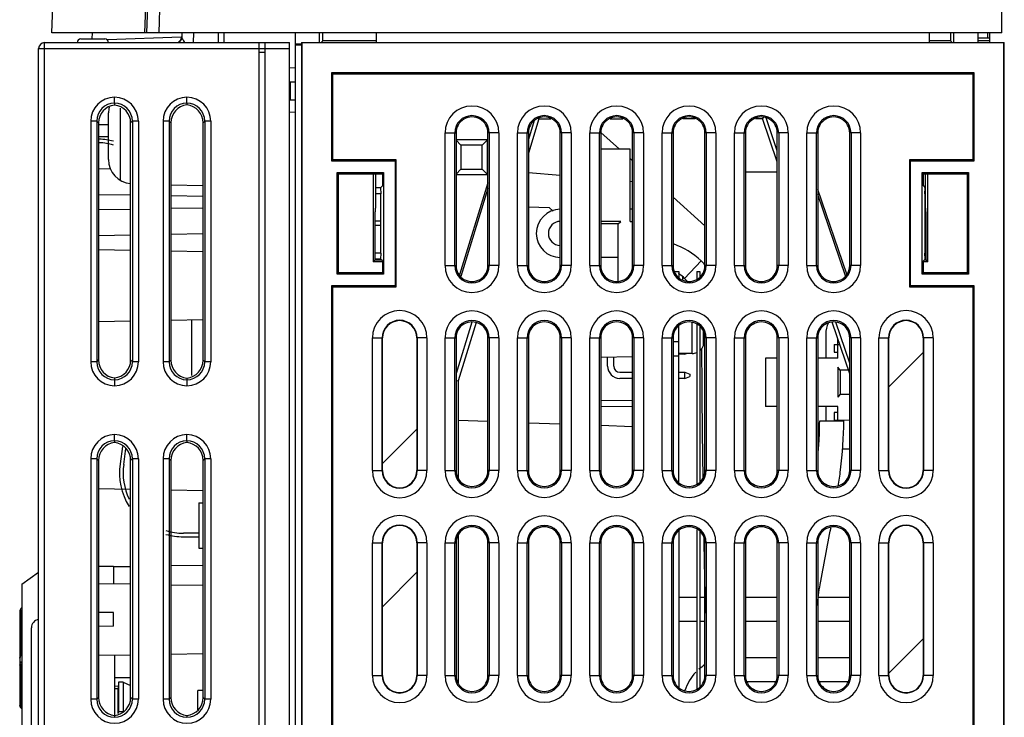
# Model space of a CAD drawing. Header units: millimetres. Extents: x 0 to 1500, y 0 to 1200.
# Tile 33 of 36: x 838 to 920, y 672 to 730. Entities that reach past the tile are written whole.
import ezdxf

# ---------------------------------------------------------------- set-up
doc = ezdxf.new("R2010")
doc.units = ezdxf.units.MM
doc.header["$LTSCALE"] = 82.5
doc.layers.get('0').update_dxf_attribs({"linetype": 'CONTINUOUS'})
doc.layers.add('00_COMPONENTS', color=7, linetype='CONTINUOUS')

msp = doc.modelspace()

# ---------------------------------------------------------------- linework, layer by layer
at = {"color": 7, "linetype": 'CONTINUOUS'}
for p, q in [((918.332, 728.503), (918.332, 728.103)), ((917.532, 728.103), (918.532, 728.103)), ((918.532, 727.853), (917.532, 727.853)), ((900.899, 716.953), (898.249, 716.953)), ((913.232, 709.703), (913.166, 709.703)), ((906.266, 694.003), (906.899, 694.003)), ((892.732, 681.703), (894.232, 681.703)), ((894.482, 681.703), (894.899, 681.703)), ((898.249, 681.703), (900.899, 681.703)), ((904.344, 681.703), (906.899, 681.703)), ((892.732, 679.703), (894.232, 679.703)), ((894.482, 679.703), (894.899, 679.703)), ((898.249, 679.703), (900.899, 679.703)), ((904.249, 679.703), (906.899, 679.703))]:
    msp.add_line(p, q, dxfattribs=at)
at = {"layer": '00_COMPONENTS', "color": 9, "linetype": 'CONTINUOUS'}
for p, q in [((850.969, 802.238), (848.425, 728.503)), ((851.619, 785.952), (849.59, 728.503)), ((851.517, 728.503), (851.503, 728.119)), ((852.471, 728.503), (852.443, 727.703)), ((840.132, 638.834), (840.132, 727.703)), ((851.462, 728.143), (845.333, 727.929)), ((851.503, 728.119), (851.462, 728.143)), ((839.632, 727.203), (857.932, 727.203)), ((857.932, 726.903), (858.432, 726.903)), ((858.432, 727.203), (860.432, 727.203)), ((860.932, 721.916), (860.432, 721.934)), ((843.958, 721.18), (843.958, 701.226)), ((844.457, 721.18), (843.958, 721.18)), ((844.457, 721.18), (844.457, 701.226)), ((844.457, 721.18), (844.602, 721.035)), ((847.407, 721.18), (847.265, 721.038)), ((847.407, 721.18), (847.407, 701.226)), ((847.907, 721.18), (847.407, 721.18)), ((847.907, 721.18), (847.907, 701.226)), ((849.958, 721.18), (849.958, 701.226)), ((850.457, 721.18), (849.958, 721.18)), ((850.457, 721.18), (850.457, 701.226)), ((850.457, 721.18), (850.597, 721.041)), ((853.407, 721.18), (853.27, 721.043)), ((853.407, 721.18), (853.407, 701.226)), ((853.907, 721.18), (853.407, 721.18)), ((853.907, 721.18), (853.907, 701.226)), ((873.341, 709.205), (873.341, 720.205)), ((873.341, 720.205), (874.138, 720.205)), ((874.138, 709.205), (874.138, 720.205)), ((874.138, 720.205), (874.249, 720.195)), ((877.01, 720.205), (876.899, 720.195)), ((877.01, 720.205), (877.01, 709.205)), ((877.807, 720.205), (877.01, 720.205)), ((877.807, 720.205), (877.807, 709.205)), ((879.341, 709.205), (879.341, 720.205)), ((879.341, 720.205), (880.138, 720.205)), ((880.138, 709.205), (880.138, 720.205)), ((880.138, 720.205), (880.249, 720.195)), ((883.01, 720.205), (882.899, 720.195)), ((883.01, 720.205), (883.01, 709.205)), ((883.807, 720.205), (883.01, 720.205)), ((883.807, 720.205), (883.807, 709.205)), ((885.341, 709.205), (885.341, 720.205)), ((885.341, 720.205), (886.138, 720.205)), ((886.138, 709.205), (886.138, 720.205)), ((886.138, 720.205), (886.249, 720.195)), ((889.01, 720.205), (888.899, 720.195)), ((889.01, 720.205), (889.01, 709.205)), ((889.807, 720.205), (889.01, 720.205)), ((889.807, 720.205), (889.807, 709.205)), ((891.341, 709.205), (891.341, 720.205)), ((891.341, 720.205), (892.138, 720.205)), ((892.138, 709.205), (892.138, 720.205)), ((892.138, 720.205), (892.249, 720.195)), ((895.01, 720.205), (894.899, 720.195)), ((895.01, 720.205), (895.01, 709.205)), ((895.807, 720.205), (895.01, 720.205)), ((895.807, 720.205), (895.807, 709.205)), ((897.341, 709.205), (897.341, 720.205)), ((897.341, 720.205), (898.138, 720.205)), ((898.138, 709.205), (898.138, 720.205)), ((898.138, 720.205), (898.249, 720.195)), ((901.01, 720.205), (900.899, 720.195)), ((901.01, 720.205), (901.01, 709.205)), ((901.807, 720.205), (901.01, 720.205)), ((901.807, 720.205), (901.807, 709.205)), ((903.341, 709.205), (903.341, 720.205)), ((903.341, 720.205), (904.138, 720.205)), ((904.138, 709.205), (904.138, 720.205)), ((904.138, 720.205), (904.249, 720.195)), ((907.01, 720.205), (906.899, 720.195)), ((907.01, 720.205), (907.01, 709.205)), ((907.807, 720.205), (907.01, 720.205)), ((907.807, 720.205), (907.807, 709.205)), ((868.023, 712.879), (867.532, 712.879)), ((868.023, 712.531), (867.532, 712.531)), ((913.125, 712.879), (913.232, 712.879)), ((913.125, 712.531), (913.232, 712.531)), ((873.341, 709.205), (874.138, 709.205)), ((874.138, 709.205), (874.249, 709.215)), ((877.01, 709.205), (876.899, 709.215)), ((877.807, 709.205), (877.01, 709.205)), ((879.341, 709.205), (880.138, 709.205)), ((880.138, 709.205), (880.249, 709.215)), ((883.01, 709.205), (882.899, 709.215)), ((883.807, 709.205), (883.01, 709.205)), ((885.341, 709.205), (886.138, 709.205)), ((886.138, 709.205), (886.249, 709.215)), ((889.01, 709.205), (888.899, 709.215)), ((889.807, 709.205), (889.01, 709.205)), ((891.341, 709.205), (892.138, 709.205)), ((892.138, 709.205), (892.249, 709.215)), ((894.578, 709.595), (893.204, 708.142)), ((895.01, 709.205), (894.899, 709.215)), ((895.807, 709.205), (895.01, 709.205)), ((897.341, 709.205), (898.138, 709.205)), ((898.138, 709.205), (898.249, 709.215)), ((901.01, 709.205), (900.899, 709.215)), ((901.807, 709.205), (901.01, 709.205)), ((903.341, 709.205), (904.138, 709.205)), ((904.138, 709.205), (904.249, 709.215)), ((907.01, 709.205), (906.899, 709.215)), ((907.807, 709.205), (907.01, 709.205)), ((893.829, 701.903), (893.829, 704.496)), ((867.314, 692.205), (867.314, 703.205)), ((867.314, 703.205), (868.145, 703.205)), ((868.113, 692.205), (868.113, 703.205)), ((871.834, 703.205), (871.002, 703.205)), ((871.034, 703.205), (871.034, 692.205)), ((871.834, 703.205), (871.834, 692.205)), ((873.341, 692.205), (873.341, 703.205)), ((873.341, 703.205), (874.138, 703.205)), ((874.138, 692.205), (874.138, 703.205)), ((874.138, 703.205), (874.249, 703.195)), ((877.01, 703.205), (876.899, 703.195)), ((877.01, 703.205), (877.01, 692.205)), ((877.807, 703.205), (877.01, 703.205)), ((877.807, 703.205), (877.807, 692.205)), ((879.341, 692.205), (879.341, 703.205)), ((879.341, 703.205), (880.138, 703.205)), ((880.138, 692.205), (880.138, 703.205)), ((880.138, 703.205), (880.249, 703.195)), ((883.01, 703.205), (882.899, 703.195)), ((883.01, 703.205), (883.01, 692.205)), ((883.807, 703.205), (883.01, 703.205)), ((883.807, 703.205), (883.807, 692.205)), ((885.341, 692.205), (885.341, 703.205)), ((885.341, 703.205), (886.138, 703.205)), ((886.138, 692.205), (886.138, 703.205)), ((886.138, 703.205), (886.249, 703.195)), ((889.01, 703.205), (888.899, 703.195)), ((889.01, 703.205), (889.01, 692.205)), ((889.807, 703.205), (889.01, 703.205)), ((889.807, 703.205), (889.807, 692.205)), ((891.341, 692.205), (891.341, 703.205)), ((891.341, 703.205), (892.138, 703.205)), ((892.138, 692.205), (892.138, 703.205)), ((892.138, 703.205), (892.249, 703.195)), ((894.774, 702.576), (894.774, 703.756)), ((895.01, 703.205), (894.899, 703.195)), ((895.01, 703.205), (895.01, 692.205)), ((895.807, 703.205), (895.01, 703.205)), ((895.807, 703.205), (895.807, 692.205)), ((897.341, 692.205), (897.341, 703.205)), ((897.341, 703.205), (898.138, 703.205)), ((898.138, 692.205), (898.138, 703.205)), ((898.138, 703.205), (898.249, 703.195)), ((901.01, 703.205), (900.899, 703.195)), ((901.01, 703.205), (901.01, 692.205)), ((901.807, 703.205), (901.01, 703.205)), ((901.807, 703.205), (901.807, 692.205)), ((903.341, 692.205), (903.341, 703.205)), ((903.341, 703.205), (904.138, 703.205)), ((904.138, 692.205), (904.138, 703.205)), ((904.138, 703.205), (904.249, 703.195)), ((907.01, 703.205), (906.899, 703.195)), ((907.01, 703.205), (907.01, 692.205)), ((907.807, 703.205), (907.01, 703.205)), ((907.807, 703.205), (907.807, 692.205)), ((909.314, 692.205), (909.314, 703.205)), ((909.314, 703.205), (910.145, 703.205)), ((910.113, 692.205), (910.113, 703.205)), ((913.834, 703.205), (913.002, 703.205)), ((913.034, 703.205), (913.034, 692.205)), ((913.834, 703.205), (913.834, 692.205)), ((892.249, 702.903), (892.732, 702.903)), ((844.457, 701.226), (843.958, 701.226)), ((844.457, 701.226), (844.602, 701.371)), ((847.407, 701.226), (847.265, 701.368)), ((847.907, 701.226), (847.407, 701.226)), ((850.457, 701.226), (849.958, 701.226)), ((850.457, 701.226), (850.597, 701.365)), ((853.407, 701.226), (853.27, 701.363)), ((853.907, 701.226), (853.407, 701.226)), ((886.249, 697.547), (888.899, 697.501)), ((843.958, 693.18), (843.958, 673.226)), ((844.457, 693.18), (843.958, 693.18)), ((844.457, 693.18), (844.457, 673.226)), ((844.457, 693.18), (844.602, 693.035)), ((847.407, 693.18), (847.265, 693.038)), ((847.407, 693.18), (847.407, 673.226)), ((847.907, 693.18), (847.407, 693.18)), ((847.907, 693.18), (847.907, 673.226)), ((849.958, 693.18), (849.958, 673.226)), ((850.457, 693.18), (849.958, 693.18)), ((850.457, 693.18), (850.457, 673.226)), ((850.457, 693.18), (850.597, 693.041)), ((853.407, 693.18), (853.27, 693.043)), ((853.407, 693.18), (853.407, 673.226)), ((853.907, 693.18), (853.407, 693.18)), ((853.907, 693.18), (853.907, 673.226)), ((867.314, 692.205), (868.145, 692.205)), ((871.834, 692.205), (871.002, 692.205)), ((873.341, 692.205), (874.138, 692.205)), ((874.138, 692.205), (874.249, 692.215)), ((877.01, 692.205), (876.899, 692.215)), ((877.807, 692.205), (877.01, 692.205)), ((879.341, 692.205), (880.138, 692.205)), ((880.138, 692.205), (880.249, 692.215)), ((883.01, 692.205), (882.899, 692.215)), ((883.807, 692.205), (883.01, 692.205)), ((885.341, 692.205), (886.138, 692.205)), ((886.138, 692.205), (886.249, 692.215)), ((889.01, 692.205), (888.899, 692.215)), ((889.807, 692.205), (889.01, 692.205)), ((891.341, 692.205), (892.138, 692.205)), ((892.138, 692.205), (892.249, 692.215)), ((895.01, 692.205), (894.899, 692.215)), ((895.807, 692.205), (895.01, 692.205)), ((897.341, 692.205), (898.138, 692.205)), ((898.138, 692.205), (898.249, 692.215)), ((901.01, 692.205), (900.899, 692.215)), ((901.807, 692.205), (901.01, 692.205)), ((903.341, 692.205), (904.138, 692.205)), ((904.138, 692.205), (904.249, 692.215)), ((907.01, 692.205), (906.899, 692.215)), ((907.807, 692.205), (907.01, 692.205)), ((909.314, 692.205), (910.145, 692.205)), ((913.834, 692.205), (913.002, 692.205)), ((867.314, 675.205), (867.314, 686.205)), ((867.314, 686.205), (868.145, 686.205)), ((868.113, 675.205), (868.113, 686.205)), ((871.834, 686.205), (871.002, 686.205)), ((871.034, 686.205), (871.034, 675.205)), ((871.834, 686.205), (871.834, 675.205)), ((873.341, 675.205), (873.341, 686.205)), ((873.341, 686.205), (874.138, 686.205)), ((874.138, 675.205), (874.138, 686.205)), ((874.138, 686.205), (874.249, 686.195)), ((877.01, 686.205), (876.899, 686.195)), ((877.01, 686.205), (877.01, 675.205)), ((877.807, 686.205), (877.01, 686.205)), ((877.807, 686.205), (877.807, 675.205)), ((879.341, 675.205), (879.341, 686.205)), ((879.341, 686.205), (880.138, 686.205)), ((880.138, 675.205), (880.138, 686.205)), ((880.138, 686.205), (880.249, 686.195)), ((883.01, 686.205), (882.899, 686.195)), ((883.01, 686.205), (883.01, 675.205)), ((883.807, 686.205), (883.01, 686.205)), ((883.807, 686.205), (883.807, 675.205)), ((885.341, 675.205), (885.341, 686.205)), ((885.341, 686.205), (886.138, 686.205)), ((886.138, 675.205), (886.138, 686.205)), ((886.138, 686.205), (886.249, 686.195)), ((889.01, 686.205), (888.899, 686.195)), ((889.01, 686.205), (889.01, 675.205)), ((889.807, 686.205), (889.01, 686.205)), ((889.807, 686.205), (889.807, 675.205)), ((891.341, 675.205), (891.341, 686.205)), ((891.341, 686.205), (892.138, 686.205)), ((892.138, 675.205), (892.138, 686.205)), ((892.138, 686.205), (892.249, 686.195)), ((895.01, 686.205), (894.899, 686.195)), ((895.01, 686.205), (895.01, 675.205)), ((895.807, 686.205), (895.01, 686.205)), ((895.807, 686.205), (895.807, 675.205)), ((897.341, 675.205), (897.341, 686.205)), ((897.341, 686.205), (898.138, 686.205)), ((898.138, 675.205), (898.138, 686.205)), ((898.138, 686.205), (898.249, 686.195)), ((901.01, 686.205), (900.899, 686.195)), ((901.01, 686.205), (901.01, 675.205)), ((901.807, 686.205), (901.01, 686.205)), ((901.807, 686.205), (901.807, 675.205)), ((903.341, 675.205), (903.341, 686.205)), ((903.341, 686.205), (904.138, 686.205)), ((904.138, 675.205), (904.138, 686.205)), ((904.138, 686.205), (904.249, 686.195)), ((907.01, 686.205), (906.899, 686.195)), ((907.01, 686.205), (907.01, 675.205)), ((907.807, 686.205), (907.01, 686.205)), ((907.807, 686.205), (907.807, 675.205)), ((909.314, 675.205), (909.314, 686.205)), ((909.314, 686.205), (910.145, 686.205)), ((910.113, 675.205), (910.113, 686.205)), ((913.834, 686.205), (913.002, 686.205)), ((913.034, 686.205), (913.034, 675.205)), ((913.834, 686.205), (913.834, 675.205)), ((838.16, 680.452), (838.062, 680.452)), ((838.16, 680.452), (838.16, 676.845)), ((838.16, 676.011), (838.16, 672.658)), ((867.314, 675.205), (868.145, 675.205)), ((871.834, 675.205), (871.002, 675.205)), ((873.341, 675.205), (874.138, 675.205)), ((874.138, 675.205), (874.249, 675.215)), ((877.01, 675.205), (876.899, 675.215)), ((877.807, 675.205), (877.01, 675.205)), ((879.341, 675.205), (880.138, 675.205)), ((880.138, 675.205), (880.249, 675.215)), ((883.01, 675.205), (882.899, 675.215)), ((883.807, 675.205), (883.01, 675.205)), ((885.341, 675.205), (886.138, 675.205)), ((886.138, 675.205), (886.249, 675.215)), ((889.01, 675.205), (888.899, 675.215)), ((889.807, 675.205), (889.01, 675.205)), ((891.341, 675.205), (892.138, 675.205)), ((892.138, 675.205), (892.249, 675.215)), ((895.01, 675.205), (894.899, 675.215)), ((895.807, 675.205), (895.01, 675.205)), ((897.341, 675.205), (898.138, 675.205)), ((898.138, 675.205), (898.249, 675.215)), ((901.01, 675.205), (900.899, 675.215)), ((901.807, 675.205), (901.01, 675.205)), ((903.341, 675.205), (904.138, 675.205)), ((904.138, 675.205), (904.249, 675.215)), ((907.01, 675.205), (906.899, 675.215)), ((907.807, 675.205), (907.01, 675.205)), ((909.314, 675.205), (910.145, 675.205)), ((913.834, 675.205), (913.002, 675.205)), ((844.457, 673.226), (843.958, 673.226)), ((844.457, 673.226), (844.602, 673.371)), ((847.407, 673.226), (847.265, 673.368)), ((847.907, 673.226), (847.407, 673.226)), ((850.457, 673.226), (849.958, 673.226)), ((850.457, 673.226), (850.597, 673.365)), ((853.407, 673.226), (853.27, 673.363)), ((853.907, 673.226), (853.407, 673.226))]:
    msp.add_line(p, q, dxfattribs=at)
at = {"layer": '00_COMPONENTS', "color": 7, "linetype": 'CONTINUOUS'}
for p, q in [((840.733, 728.503), (842.74, 785.987)), ((850.62, 785.987), (848.59, 728.503)), ((919.513, 728.503), (919.495, 785.952)), ((848.59, 728.503), (840.733, 728.503)), ((844.086, 728.003), (844.103, 728.503)), ((919.513, 728.503), (848.59, 728.503)), ((854.532, 728.503), (854.532, 727.703)), ((855.032, 727.703), (855.032, 728.503)), ((860.932, 557.525), (860.932, 728.503)), ((862.932, 727.705), (862.932, 728.503)), ((863.212, 727.853), (863.211, 728.503)), ((867.626, 728.503), (867.624, 727.705)), ((913.524, 727.705), (913.522, 728.503)), ((915.254, 728.503), (915.253, 727.853)), ((915.532, 727.705), (915.532, 728.503)), ((917.532, 728.503), (917.532, 727.705)), ((918.532, 727.705), (918.532, 728.503)), ((840.132, 727.703), (860.432, 727.703)), ((843.132, 728.003), (845.132, 728.003)), ((857.932, 549.605), (857.932, 727.703)), ((858.432, 548.703), (858.432, 727.703)), ((860.432, 548.738), (860.432, 727.703)), ((861.424, 727.705), (861.424, 548.705)), ((861.424, 727.705), (861.45, 727.679)), ((861.424, 727.705), (919.724, 727.705)), ((861.45, 727.679), (861.45, 548.731)), ((919.698, 727.679), (861.45, 727.679)), ((863.212, 727.853), (863.064, 727.705)), ((867.624, 727.853), (863.212, 727.853)), ((915.253, 727.853), (913.524, 727.853)), ((915.253, 727.853), (915.401, 727.705)), ((919.724, 727.705), (919.698, 727.679)), ((919.698, 548.731), (919.698, 727.679)), ((919.724, 548.705), (919.724, 727.705)), ((839.632, 639.335), (839.632, 727.203)), ((857.932, 727.203), (858.432, 727.203)), ((861.424, 727.573), (860.932, 727.573)), ((861.424, 727.503), (860.932, 727.503)), ((860.432, 725.633), (860.932, 725.616)), ((863.936, 725.192), (863.936, 717.89)), ((864.024, 725.105), (863.936, 725.192)), ((917.211, 725.192), (863.936, 725.192)), ((917.124, 725.105), (917.211, 725.192)), ((917.211, 717.89), (917.211, 725.192)), ((860.932, 724.416), (860.432, 724.433)), ((860.532, 722.933), (860.532, 724.43)), ((864.024, 717.977), (864.024, 725.105)), ((864.024, 725.105), (917.124, 725.105)), ((917.124, 725.105), (917.124, 717.977)), ((860.932, 722.916), (860.432, 722.933)), ((845.932, 722.678), (845.932, 722.525)), ((846.432, 716.26), (846.432, 722.268)), ((851.932, 722.678), (851.932, 722.531)), ((845.432, 717.992), (845.432, 721.875)), ((881.123, 721.376), (880.249, 718.542)), ((880.735, 721.226), (880.249, 719.653)), ((881.099, 721.41), (881.123, 721.376)), ((881.123, 721.376), (882.115, 721.378)), ((887.048, 721.385), (888.097, 721.387)), ((893.067, 721.394), (894.078, 721.396)), ((899.086, 721.403), (899.668, 721.404)), ((899.734, 721.496), (899.668, 721.404)), ((900.899, 717.801), (899.668, 721.404)), ((900.899, 718.721), (899.969, 721.448)), ((844.602, 721.035), (844.602, 701.371)), ((844.602, 720.903), (845.432, 720.903)), ((847.265, 701.368), (847.265, 721.038)), ((850.597, 721.041), (850.597, 701.365)), ((853.27, 701.363), (853.27, 721.043)), ((844.602, 719.903), (845.432, 719.903)), ((874.249, 720.195), (874.249, 709.215)), ((876.87, 719.64), (874.249, 719.64)), ((874.249, 719.614), (874.66, 719.203)), ((876.87, 719.64), (876.432, 719.203)), ((876.87, 716.766), (876.87, 719.64)), ((876.899, 709.215), (876.899, 720.195)), ((880.249, 720.195), (880.249, 709.215)), ((882.899, 709.215), (882.899, 720.195)), ((886.249, 720.195), (886.249, 709.215)), ((887.8, 718.873), (886.262, 720.254)), ((888.899, 709.215), (888.899, 720.195)), ((892.249, 720.195), (892.249, 709.215)), ((894.899, 709.215), (894.899, 720.195)), ((898.249, 720.195), (898.249, 709.215)), ((900.899, 709.215), (900.899, 720.195)), ((904.249, 720.195), (904.249, 709.215)), ((906.899, 709.215), (906.899, 720.195)), ((874.66, 719.203), (874.66, 717.203)), ((876.432, 719.203), (874.66, 719.203)), ((876.432, 717.203), (876.432, 719.203)), ((888.691, 718.873), (886.249, 718.873)), ((888.691, 712.873), (888.691, 718.873)), ((864.024, 717.977), (863.936, 717.89)), ((863.936, 717.89), (869.209, 717.89)), ((869.296, 717.977), (864.024, 717.977)), ((869.296, 717.977), (869.209, 717.89)), ((869.209, 717.89), (869.209, 707.52)), ((869.296, 707.432), (869.296, 717.977)), ((888.899, 717.887), (888.691, 718.074)), ((911.851, 717.977), (911.851, 707.432)), ((911.851, 717.977), (911.939, 717.89)), ((917.124, 717.977), (911.851, 717.977)), ((911.939, 707.52), (911.939, 717.89)), ((911.939, 717.89), (917.211, 717.89)), ((917.124, 717.977), (917.211, 717.89)), ((845.591, 717.216), (844.602, 717.233)), ((874.249, 716.792), (874.66, 717.203)), ((874.66, 717.203), (876.432, 717.203)), ((876.87, 716.766), (876.432, 717.203)), ((864.404, 708.485), (864.404, 716.925)), ((864.508, 716.82), (864.404, 716.925)), ((864.404, 716.925), (868.244, 716.925)), ((864.508, 708.59), (864.508, 716.82)), ((864.508, 716.82), (868.139, 716.82)), ((867.383, 716.82), (867.383, 709.528)), ((867.565, 716.82), (867.585, 713.977)), ((868.139, 716.82), (868.244, 716.925)), ((868.139, 716.82), (868.139, 715.82)), ((868.244, 716.925), (868.244, 708.485)), ((874.249, 716.766), (876.87, 716.766)), ((880.249, 716.939), (882.899, 716.707)), ((888.691, 716.2), (888.899, 716.182)), ((912.904, 708.485), (912.904, 716.925)), ((913.008, 716.82), (912.904, 716.925)), ((912.904, 716.925), (916.744, 716.925)), ((913.008, 715.82), (913.008, 716.82)), ((913.008, 716.82), (916.639, 716.82)), ((913.18, 713.977), (913.2, 716.819)), ((913.381, 709.528), (913.381, 716.82)), ((916.639, 716.82), (916.744, 716.925)), ((916.639, 716.82), (916.639, 708.59)), ((916.744, 716.925), (916.744, 708.485)), ((850.597, 715.908), (853.27, 715.838)), ((867.981, 715.662), (867.573, 715.662)), ((868.139, 715.82), (867.981, 715.662)), ((867.981, 715.662), (868.002, 715.163)), ((876.899, 716.062), (874.54, 708.43)), ((876.899, 715.588), (874.645, 708.297)), ((906.65, 708.483), (904.249, 715.527)), ((913.008, 715.82), (913.166, 715.662)), ((913.146, 715.163), (913.166, 715.662)), ((913.166, 715.662), (913.192, 715.662)), ((847.265, 715.038), (844.602, 715.084)), ((853.275, 714.933), (850.597, 714.98)), ((868.002, 715.163), (867.576, 715.163)), ((868.023, 712.879), (868.002, 715.163)), ((894.899, 712.503), (892.249, 714.881)), ((906.546, 708.353), (904.249, 715.093)), ((913.146, 715.163), (913.125, 712.879)), ((913.146, 715.163), (913.188, 715.163)), ((847.265, 713.868), (844.602, 713.822)), ((853.275, 713.973), (850.597, 713.926)), ((880.249, 714.077), (881.966, 714.032)), ((881.966, 714.032), (882.308, 713.724)), ((888.899, 713.873), (888.691, 713.873)), ((867.532, 709.677), (867.532, 713.653)), ((867.558, 713.653), (867.532, 713.653)), ((913.232, 713.653), (913.206, 713.653)), ((913.232, 709.677), (913.232, 713.653)), ((868.002, 710.247), (868.023, 712.531)), ((887.932, 712.873), (886.249, 712.873)), ((887.691, 712.673), (886.249, 712.673)), ((887.691, 712.673), (887.932, 712.873)), ((887.691, 707.913), (887.691, 712.673)), ((888.691, 712.873), (888.899, 712.873)), ((913.125, 712.531), (913.146, 710.247)), ((847.265, 711.72), (844.602, 711.673)), ((853.27, 711.825), (850.597, 711.778)), ((844.602, 710.534), (847.265, 710.488)), ((850.597, 710.43), (853.27, 710.383)), ((867.383, 709.528), (867.532, 709.677)), ((868.002, 710.247), (867.532, 710.247)), ((867.981, 709.747), (867.532, 709.747)), ((867.532, 709.677), (868.051, 709.678)), ((868.002, 710.247), (867.981, 709.747)), ((868.139, 709.59), (867.981, 709.747)), ((887.691, 709.873), (886.249, 709.873)), ((913.008, 709.59), (913.166, 709.747)), ((913.096, 709.677), (913.232, 709.677)), ((913.166, 709.747), (913.146, 710.247)), ((913.146, 710.247), (913.232, 710.247)), ((913.166, 709.747), (913.232, 709.747)), ((913.381, 709.528), (913.232, 709.677)), ((868.139, 709.528), (867.383, 709.528)), ((868.139, 709.59), (868.139, 708.59)), ((913.008, 708.59), (913.008, 709.59)), ((913.381, 709.528), (913.008, 709.528)), ((864.508, 708.59), (864.404, 708.485)), ((868.244, 708.485), (864.404, 708.485)), ((868.139, 708.59), (864.508, 708.59)), ((868.139, 708.59), (868.244, 708.485)), ((892.362, 708.703), (892.732, 708.703)), ((892.732, 708.703), (892.732, 708.187)), ((893.032, 708.252), (893.032, 708.032)), ((894.232, 708.703), (894.232, 708.089)), ((894.232, 708.703), (894.482, 708.703)), ((894.482, 708.703), (894.482, 708.272)), ((913.008, 708.59), (912.904, 708.485)), ((916.744, 708.485), (912.904, 708.485)), ((916.639, 708.59), (913.008, 708.59)), ((916.639, 708.59), (916.744, 708.485)), ((863.936, 707.52), (863.936, 643.39)), ((864.024, 707.432), (863.936, 707.52)), ((869.209, 707.52), (863.936, 707.52)), ((864.024, 643.477), (864.024, 707.432)), ((864.024, 707.432), (869.296, 707.432)), ((869.296, 707.432), (869.209, 707.52)), ((911.851, 707.432), (911.939, 707.52)), ((911.851, 707.432), (917.124, 707.432)), ((917.211, 707.52), (911.939, 707.52)), ((917.124, 707.432), (917.211, 707.52)), ((917.124, 707.432), (917.124, 643.477)), ((917.211, 643.39), (917.211, 707.52)), ((844.602, 704.572), (847.265, 704.618)), ((850.597, 704.676), (853.27, 704.723)), ((850.632, 701.272), (850.632, 704.677)), ((852.332, 700.079), (852.332, 704.707)), ((875.564, 704.496), (874.249, 700.242)), ((875.909, 704.478), (874.419, 699.652)), ((892.732, 691.187), (892.732, 704.223)), ((894.232, 704.321), (894.232, 691.089)), ((894.482, 704.138), (894.482, 691.272)), ((894.51, 704.103), (894.482, 704.103)), ((906.899, 700.23), (905.442, 704.496)), ((906.899, 701.121), (905.748, 704.496)), ((868.145, 692.205), (868.145, 703.205)), ((871.002, 703.205), (871.002, 692.205)), ((874.249, 703.195), (874.249, 692.215)), ((876.899, 692.215), (876.899, 703.195)), ((880.249, 703.195), (880.249, 692.215)), ((882.899, 692.215), (882.899, 703.195)), ((886.249, 703.195), (886.249, 692.215)), ((888.899, 692.215), (888.899, 703.195)), ((892.249, 703.195), (892.249, 692.215)), ((894.899, 692.215), (894.899, 703.195)), ((898.249, 703.195), (898.249, 692.215)), ((900.899, 692.215), (900.899, 703.195)), ((904.249, 703.195), (904.249, 692.215)), ((904.911, 703.523), (904.911, 701.523)), ((905.911, 701.523), (905.911, 703.122)), ((906.899, 692.215), (906.899, 703.195)), ((910.145, 692.205), (910.145, 703.205)), ((913.002, 703.205), (913.002, 692.205)), ((894.817, 702.703), (894.774, 702.576)), ((894.817, 702.703), (894.828, 702.742)), ((894.828, 702.742), (894.858, 702.852)), ((894.858, 702.852), (894.899, 703.003)), ((905.611, 702.653), (905.611, 702.023)), ((905.611, 702.653), (906.074, 702.645)), ((886.249, 701.618), (888.899, 701.664)), ((886.822, 700.858), (886.822, 701.628)), ((887.332, 700.858), (887.332, 701.637)), ((892.249, 701.703), (892.732, 701.703)), ((893.829, 701.903), (892.732, 701.903)), ((893.222, 701.848), (892.732, 701.848)), ((893.222, 701.848), (893.379, 701.903)), ((893.222, 701.848), (893.222, 701.903)), ((899.911, 701.523), (899.911, 697.523)), ((900.899, 701.523), (899.911, 701.523)), ((905.911, 701.523), (904.249, 701.523)), ((905.611, 702.023), (905.911, 702.023)), ((905.911, 700.763), (905.911, 698.283)), ((906.111, 700.523), (905.911, 700.763)), ((845.932, 699.881), (845.932, 699.728)), ((851.932, 699.875), (851.932, 699.728)), ((887.832, 700.358), (888.899, 700.358)), ((888.899, 699.848), (887.832, 699.848)), ((892.732, 700.358), (893.217, 700.358)), ((893.217, 699.848), (892.732, 699.848)), ((893.217, 699.848), (893.217, 700.358)), ((893.217, 700.358), (893.647, 700.208)), ((893.217, 699.848), (893.647, 699.998)), ((893.647, 700.208), (893.647, 699.998)), ((906.111, 700.523), (906.111, 698.523)), ((906.799, 700.523), (906.111, 700.523)), ((874.249, 699.678), (874.419, 699.652)), ((874.419, 699.652), (874.419, 691.582)), ((906.111, 698.523), (905.911, 698.283)), ((906.111, 698.523), (906.899, 698.523)), ((886.249, 698.047), (888.899, 698.001)), ((900.899, 697.523), (899.911, 697.523)), ((905.911, 697.523), (904.249, 697.523)), ((904.911, 697.523), (904.911, 696.323)), ((905.911, 696.323), (905.911, 697.523)), ((905.611, 697.023), (905.611, 696.393)), ((905.911, 697.023), (905.611, 697.023)), ((874.419, 696.372), (876.899, 696.285)), ((880.249, 696.168), (882.899, 696.076)), ((886.249, 695.959), (888.899, 695.866)), ((904.411, 696.323), (906.411, 696.323)), ((905.611, 696.393), (906.899, 696.416)), ((845.932, 694.678), (845.932, 694.525)), ((846.597, 694.183), (846.393, 692.75)), ((851.932, 694.678), (851.932, 694.531)), ((846.69, 692.708), (846.879, 694.038)), ((844.602, 693.035), (844.602, 680.434)), ((847.265, 673.368), (847.265, 693.038)), ((850.597, 693.041), (850.597, 673.365)), ((853.27, 673.363), (853.27, 693.043)), ((894.71, 692.213), (894.719, 691.579)), ((844.602, 690.701), (847.265, 690.655)), ((850.597, 690.597), (853.27, 690.55)), ((852.932, 689.533), (852.932, 685.753)), ((852.932, 689.533), (853.27, 689.533)), ((852.932, 687.003), (851.64, 687.003)), ((874.419, 686.827), (874.419, 674.582)), ((892.732, 687.223), (892.732, 674.187)), ((894.232, 687.321), (894.232, 674.089)), ((894.482, 687.138), (894.482, 674.272)), ((851.64, 686.703), (852.932, 686.703)), ((868.145, 675.205), (868.145, 686.205)), ((871.002, 686.205), (871.002, 675.205)), ((874.249, 686.195), (874.249, 675.215)), ((876.899, 675.215), (876.899, 686.195)), ((880.249, 686.195), (880.249, 675.215)), ((882.899, 675.215), (882.899, 686.195)), ((886.249, 686.195), (886.249, 675.215)), ((888.899, 675.215), (888.899, 686.195)), ((892.249, 686.195), (892.249, 675.215)), ((894.795, 686.655), (894.802, 686.193)), ((894.802, 686.193), (894.9, 680.367)), ((894.899, 675.215), (894.899, 686.195)), ((898.249, 686.195), (898.249, 675.215)), ((900.899, 675.215), (900.899, 686.195)), ((904.249, 686.195), (904.249, 675.215)), ((906.899, 675.215), (906.899, 686.195)), ((910.145, 675.205), (910.145, 686.205)), ((913.002, 686.205), (913.002, 675.205)), ((852.932, 685.753), (853.27, 685.753)), ((850.597, 684.309), (853.27, 684.356)), ((838.232, 682.77), (839.632, 683.778)), ((844.602, 684.257), (845.832, 684.275)), ((845.832, 684.275), (845.832, 682.813)), ((845.832, 684.226), (847.265, 684.251)), ((838.232, 682.77), (838.232, 650.136)), ((844.602, 682.834), (847.265, 682.788)), ((850.597, 682.73), (853.27, 682.683)), ((838.062, 680.452), (838.062, 672.729)), ((844.589, 680.435), (844.589, 679.271)), ((845.832, 680.413), (844.589, 680.435)), ((845.832, 679.293), (845.832, 680.413)), ((839.032, 668.553), (839.032, 679.153)), ((845.832, 679.293), (844.589, 679.271)), ((844.602, 679.272), (844.602, 673.371)), ((850.597, 676.976), (853.27, 677.023)), ((844.602, 676.872), (847.265, 676.918)), ((845.932, 676.895), (845.932, 671.881)), ((898.249, 676.703), (900.899, 676.703)), ((904.249, 676.703), (906.899, 676.703)), ((845.932, 675.02), (847.265, 675.026)), ((846.251, 674.648), (846.232, 674.11)), ((846.251, 674.648), (846.251, 672.186)), ((846.632, 674.642), (846.251, 674.648)), ((846.632, 674.642), (846.632, 672.192)), ((846.632, 674.642), (847.265, 674.375)), ((845.932, 674.323), (846.24, 674.33)), ((845.932, 674.117), (846.232, 674.11)), ((846.232, 672.035), (846.232, 674.11)), ((852.832, 672.335), (852.832, 673.953)), ((853.27, 673.953), (852.832, 673.953)), ((838.079, 672.629), (838.079, 672.628)), ((838.079, 672.628), (838.13, 672.534)), ((838.128, 672.536), (838.156, 672.503)), ((838.156, 672.503), (838.232, 672.421)), ((846.246, 672.042), (846.251, 672.186)), ((846.632, 672.192), (846.535, 672.191)), ((845.932, 671.881), (845.932, 671.728)), ((851.932, 671.875), (851.932, 671.728))]:
    msp.add_line(p, q, dxfattribs=at)
at = {"layer": '00_COMPONENTS', "color": 2, "linetype": 'CONTINUOUS'}
for p, q in [((910.145, 699.142), (913.002, 701.999)), ((868.145, 692.78), (871.002, 695.637)), ((868.145, 680.901), (871.002, 683.758)), ((910.145, 675.383), (913.002, 678.24))]:
    msp.add_line(p, q, dxfattribs=at)
at = {"layer": '00_COMPONENTS', "color": 3, "linetype": 'CONTINUOUS'}
for p, q in [((898.362, 674.703), (900.785, 674.703)), ((904.362, 674.703), (906.785, 674.703))]:
    msp.add_line(p, q, dxfattribs=at)
at = {"layer": '00_COMPONENTS', "color": 7, "linetype": 'CONTINUOUS'}
for points in [[(838.232, 676.9), (838.142, 676.831), (838.062, 676.621)], [(838.062, 672.729), (838.079, 672.63), (838.128, 672.536)]]:
    msp.add_lwpolyline(points, dxfattribs=at)
for centre, radius, start, end in [((840.132, 727.203), 0.5, 90, 180), ((843.132, 727.703), 0.3, 90, 180), ((845.132, 727.703), 0.3, 1, 90), ((847.432, 721.875), 2, 166.72764, 180), ((875.574, 720.205), 1.325, 359.575, 180.4249), ((881.574, 720.205), 1.325, 359.575, 180.4249), ((887.574, 720.205), 1.325, 359.575, 180.4249), ((893.574, 720.205), 1.325, 359.575, 180.4249), ((899.574, 720.205), 1.325, 359.575, 180.4249), ((905.574, 720.205), 1.325, 359.575, 180.4249), ((844.424, 714.403), 5.3, 74.6044, 87.2454), ((844.424, 714.403), 5, 73.68297, 87.08096), ((847.432, 717.992), 2, 180, 264.97277), ((882.911, 711.873), 2, 90.35064, 269.64936), ((882.911, 711.873), 1, 91.16295, 268.83706), ((890.109, 704.87), 6.503, 46.59325, 70.44134), ((875.574, 709.205), 1.325, 179.575, 0.4249), ((881.574, 709.205), 1.325, 179.575, 0.4249), ((887.574, 709.205), 1.325, 179.575, 0.4249), ((893.574, 709.205), 1.325, 179.575, 0.4249), ((890.113, 704.876), 6.497, 42.60675, 46.58435), ((890.104, 704.867), 6.509, 42.39504, 42.60786), ((899.574, 709.205), 1.325, 179.575, 0.4249), ((905.574, 709.205), 1.325, 179.575, 0.4249), ((890.085, 704.838), 4.543, 53.21191, 54.9641), ((890.095, 704.851), 4.527, 46.62817, 53.21857), ((890.114, 704.876), 4.496, 42.6075, 46.58313), ((869.574, 703.205), 1.429, 0, 180), ((875.574, 703.205), 1.325, 359.575, 180.4249), ((881.574, 703.205), 1.325, 359.575, 180.4249), ((887.574, 703.205), 1.325, 359.575, 180.4249), ((893.574, 703.205), 1.325, 359.575, 180.4249), ((899.574, 703.205), 1.325, 359.575, 180.4249), ((905.574, 703.205), 1.325, 359.575, 180.4249), ((906.911, 703.523), 2, 152.34598, 180), ((911.574, 703.205), 1.429, 0, 180), ((893.829, 702.903), 1, 312.74608, 340.89668), ((1893.418, 706.546), 998.811, 180.241813, 180.822239), ((893.829, 702.903), 1, 270, 293.93609), ((887.832, 700.858), 1.01, 180, 270), ((887.832, 700.858), 0.5, 180, 270), ((851.64, 692.003), 5.3, 171.89935, 211.65381), ((851.64, 692.003), 5, 171.89935, 205.73252), ((869.574, 692.205), 1.429, 180, 360), ((875.574, 692.205), 1.325, 179.575, 0.4249), ((881.574, 692.205), 1.325, 179.575, 0.4249), ((887.574, 692.205), 1.325, 179.575, 0.4249), ((893.574, 692.205), 1.325, 179.575, 0.4249), ((899.574, 692.205), 1.325, 179.575, 0.4249), ((905.574, 692.205), 1.325, 179.575, 0.4249), ((911.574, 692.205), 1.429, 180, 360), ((869.574, 686.205), 1.429, 0, 180), ((911.574, 686.205), 1.429, 0, 180), ((851.64, 692.003), 5.3, 254.06209, 270), ((851.64, 692.003), 5, 253.10652, 270), ((875.574, 686.205), 1.325, 359.575, 180.4249), ((881.574, 686.205), 1.325, 359.575, 180.4249), ((887.574, 686.205), 1.325, 359.575, 180.4249), ((893.574, 686.205), 1.325, 359.575, 180.4249), ((899.574, 686.205), 1.325, 359.575, 180.4249), ((905.574, 686.205), 1.325, 359.575, 180.4249), ((838.562, 680.452), 0.5, 132.45606, 180), ((839.732, 679.153), 0.7, 99.09143, 180.00007), ((897.032, 672.703), 4, 136.38055, 161.86226), ((897.032, 672.703), 4, 122.71807, 131.28587), ((869.574, 675.205), 1.429, 180, 360), ((875.574, 675.205), 1.325, 179.575, 0.4249), ((881.574, 675.205), 1.325, 179.575, 0.4249), ((887.574, 675.205), 1.325, 179.575, 0.4249), ((893.574, 675.205), 1.325, 179.575, 0.4249), ((899.574, 675.205), 1.325, 179.575, 0.4249), ((905.574, 675.205), 1.325, 179.575, 0.4249), ((911.574, 675.205), 1.429, 180, 360)]:
    msp.add_arc(centre, radius, start, end, dxfattribs=at)
at = {"layer": '00_COMPONENTS', "color": 9, "linetype": 'CONTINUOUS'}
for centre, radius, start, end in [((845.954, 721.181), 1.996, 90.62174, 180.03169), ((845.91, 721.181), 1.996, 359.97116, 89.37541), ((851.954, 721.181), 1.996, 90.62174, 180.03169), ((851.91, 721.181), 1.996, 359.97116, 89.37541), ((845.952, 721.183), 1.495, 90.75999, 180.10689), ((845.912, 721.183), 1.495, 359.89351, 89.22937), ((851.952, 721.183), 1.495, 90.75999, 180.10689), ((851.912, 721.183), 1.495, 359.89351, 89.22937), ((875.574, 720.205), 2.233, 0.00125, 179.99875), ((881.574, 720.205), 2.233, 0.00125, 179.99875), ((887.574, 720.205), 2.233, 0.00125, 179.99875), ((893.574, 720.205), 2.233, 0.00125, 179.99875), ((899.574, 720.205), 2.233, 0.00125, 179.99875), ((905.574, 720.205), 2.233, 0.00125, 179.99875), ((875.574, 720.205), 1.436, 0.00168, 179.99832), ((881.574, 720.205), 1.436, 0.00168, 179.99832), ((887.574, 720.205), 1.436, 0.00168, 179.99832), ((893.574, 720.205), 1.436, 0.00168, 179.99832), ((899.574, 720.205), 1.436, 0.00168, 179.99832), ((905.574, 720.205), 1.436, 0.00168, 179.99832), ((875.574, 709.205), 2.233, 180.00125, 359.99875), ((875.574, 709.205), 1.436, 180.00168, 359.99832), ((881.574, 709.205), 2.233, 180.00125, 359.99875), ((881.574, 709.205), 1.436, 180.00168, 359.99832), ((887.574, 709.205), 2.233, 180.00125, 359.99875), ((887.574, 709.205), 1.436, 180.00168, 359.99832), ((893.574, 709.205), 2.233, 180.00125, 359.99875), ((893.574, 709.205), 1.436, 180.00168, 359.99832), ((899.574, 709.205), 2.233, 180.00125, 359.99875), ((899.574, 709.205), 1.436, 180.00168, 359.99832), ((905.574, 709.205), 2.233, 180.00125, 359.99875), ((905.574, 709.205), 1.436, 180.00168, 359.99832), ((869.574, 703.205), 2.26, 0, 180), ((875.574, 703.205), 2.233, 0.00125, 179.99875), ((881.574, 703.205), 2.233, 0.00125, 179.99875), ((887.574, 703.205), 2.233, 0.00125, 179.99875), ((893.574, 703.205), 2.233, 0.00125, 179.99875), ((899.574, 703.205), 2.233, 0.00125, 179.99875), ((905.574, 703.205), 2.233, 0.00125, 179.99875), ((911.574, 703.205), 2.26, 0, 180), ((869.574, 703.205), 1.46, 0, 180), ((875.574, 703.205), 1.436, 0.00168, 179.99832), ((881.574, 703.205), 1.436, 0.00168, 179.99832), ((887.574, 703.205), 1.436, 0.00168, 179.99832), ((893.574, 703.205), 1.436, 0.00168, 179.99832), ((899.574, 703.205), 1.436, 0.00168, 179.99832), ((905.574, 703.205), 1.436, 0.00168, 179.99832), ((911.574, 703.205), 1.46, 0, 180), ((845.954, 701.225), 1.996, 179.97392, 269.37266), ((845.952, 701.223), 1.495, 179.89942, 269.22204), ((845.91, 701.225), 1.996, 270.62312, 0.0303), ((845.912, 701.223), 1.495, 270.7586, 0.10683), ((851.954, 701.225), 1.996, 179.97392, 269.37266), ((851.952, 701.223), 1.495, 179.89942, 269.22204), ((851.91, 701.225), 1.996, 270.62312, 0.0303), ((851.912, 701.223), 1.495, 270.7586, 0.10683), ((845.954, 693.181), 1.996, 90.62173, 180.03169), ((845.91, 693.181), 1.996, 359.97115, 89.37543), ((851.954, 693.181), 1.996, 90.62173, 180.03169), ((851.91, 693.181), 1.996, 359.97115, 89.37543), ((845.952, 693.183), 1.495, 90.75982, 180.10689), ((845.912, 693.183), 1.495, 359.89351, 89.22919), ((851.952, 693.183), 1.495, 90.75982, 180.10689), ((851.912, 693.183), 1.495, 359.89351, 89.22919), ((869.574, 692.205), 2.26, 180, 360), ((869.574, 692.205), 1.46, 180, 360), ((875.574, 692.205), 2.233, 180.00125, 359.99875), ((875.574, 692.205), 1.436, 180.00168, 359.99832), ((881.574, 692.205), 2.233, 180.00125, 359.99875), ((881.574, 692.205), 1.436, 180.00168, 359.99832), ((887.574, 692.205), 2.233, 180.00125, 359.99875), ((887.574, 692.205), 1.436, 180.00168, 359.99832), ((893.574, 692.205), 2.233, 180.00125, 359.99875), ((893.574, 692.205), 1.436, 180.00168, 359.99832), ((899.574, 692.205), 2.233, 180.00125, 359.99875), ((899.574, 692.205), 1.436, 180.00168, 359.99832), ((905.574, 692.205), 2.233, 180.00125, 359.99875), ((905.574, 692.205), 1.436, 180.00168, 359.99832), ((911.574, 692.205), 2.26, 180, 360), ((911.574, 692.205), 1.46, 180, 360), ((869.574, 686.205), 2.26, 0, 180), ((875.574, 686.205), 2.233, 0.00125, 179.99875), ((881.574, 686.205), 2.233, 0.00125, 179.99875), ((887.574, 686.205), 2.233, 0.00125, 179.99875), ((893.574, 686.205), 2.233, 0.00125, 179.99875), ((899.574, 686.205), 2.233, 0.00125, 179.99875), ((905.574, 686.205), 2.233, 0.00125, 179.99875), ((911.574, 686.205), 2.26, 0, 180), ((869.574, 686.205), 1.46, 0, 180), ((875.574, 686.205), 1.436, 0.00168, 179.99832), ((881.574, 686.205), 1.436, 0.00168, 179.99832), ((887.574, 686.205), 1.436, 0.00168, 179.99832), ((893.574, 686.205), 1.436, 0.00168, 179.99832), ((899.574, 686.205), 1.436, 0.00168, 179.99832), ((905.574, 686.205), 1.436, 0.00168, 179.99832), ((911.574, 686.205), 1.46, 0, 180), ((869.574, 675.205), 2.26, 180, 360), ((869.574, 675.205), 1.46, 180, 360), ((875.574, 675.205), 2.233, 180.00125, 359.99875), ((875.574, 675.205), 1.436, 180.00168, 359.99832), ((881.574, 675.205), 2.233, 180.00125, 359.99875), ((881.574, 675.205), 1.436, 180.00168, 359.99832), ((887.574, 675.205), 2.233, 180.00125, 359.99875), ((887.574, 675.205), 1.436, 180.00168, 359.99832), ((893.574, 675.205), 2.233, 180.00125, 359.99875), ((893.574, 675.205), 1.436, 180.00168, 359.99832), ((899.574, 675.205), 2.233, 180.00125, 359.99875), ((899.574, 675.205), 1.436, 180.00168, 359.99832), ((905.574, 675.205), 2.233, 180.00125, 359.99875), ((905.574, 675.205), 1.436, 180.00168, 359.99832), ((911.574, 675.205), 2.26, 180, 360), ((911.574, 675.205), 1.46, 180, 360), ((845.954, 673.225), 1.996, 179.97392, 269.37266), ((845.952, 673.223), 1.495, 179.89942, 269.22204), ((845.91, 673.225), 1.996, 270.62312, 0.0303), ((845.912, 673.223), 1.495, 270.7586, 0.10683), ((851.954, 673.225), 1.996, 179.97392, 269.37266), ((851.952, 673.223), 1.495, 179.89942, 269.22204), ((851.91, 673.225), 1.996, 270.62312, 0.0303), ((851.912, 673.223), 1.495, 270.7586, 0.10683), ((838.365, 672.658), 0.204, 180.07091, 192.97723)]:
    msp.add_arc(centre, radius, start, end, dxfattribs=at)
at = {"layer": '00_COMPONENTS', "color": 7, "linetype": 'CONTINUOUS'}
for centre, major_axis, ratio, start_param, end_param in [((846.103, 721.032), (-0.79, 1.278), 0.997962, 5.842538, 7.299433), ((845.761, 721.032), (1.187, 0.927), 0.99624, -0.661262, 0.795633), ((852.097, 721.038), (-0.79, 1.278), 0.997962, -0.444324, 1.016248), ((851.767, 721.038), (1.187, 0.927), 0.99624, -0.661262, 0.799311), ((867.558, 713.953), (0, 0.3), 0.087489, -3.141593, -1.490711), ((913.206, 713.953), (0, 0.3), 0.087489, 1.490711, 3.141593), ((867.971, 712.705), (0, 1), 0.052408, -1.745329, -1.396263), ((913.176, 712.705), (0, 1), 0.052408, 1.396263, 1.745329), ((846.103, 701.374), (0.79, 1.278), 0.997962, -4.157841, -2.700946), ((845.761, 701.374), (1.187, -0.927), 0.99624, -0.795633, 0.661262), ((852.097, 701.368), (0.79, 1.278), 0.997962, -4.157841, -2.697268), ((851.767, 701.368), (1.187, -0.927), 0.99624, -0.799311, 0.661262), ((846.103, 693.032), (-0.79, 1.278), 0.997962, -0.440647, 1.016248), ((845.761, 693.032), (1.187, 0.927), 0.99624, -0.661262, 0.795633), ((852.097, 693.038), (-0.79, 1.278), 0.997962, -0.444324, 1.016248), ((851.767, 693.038), (1.187, 0.927), 0.99624, -0.661262, 0.799311), ((846.103, 673.374), (0.79, 1.278), 0.997962, -4.157841, -2.700946), ((845.761, 673.374), (1.187, -0.927), 0.99624, -0.795633, 0.661262), ((852.097, 673.368), (0.79, 1.278), 0.997962, -4.157841, -2.697268), ((851.767, 673.368), (1.187, -0.927), 0.99624, -0.799311, 0.661262), ((927.667, 666.453), (802.059, 12.125), 0.008726, 1.671993, 1.672349)]:
    msp.add_ellipse(centre, major_axis=major_axis, ratio=ratio, start_param=start_param, end_param=end_param, dxfattribs=at)
at = {"layer": '00_COMPONENTS', "color": 9, "linetype": 'CONTINUOUS'}
for points, knots in [([(851.462, 728.143), (851.459, 728.045), (851.393, 727.847), (851.225, 727.722), (851.133, 727.689)], [0, 0, 0, 0, 0.501435, 1, 1, 1, 1]), ([(851.503, 728.119), (851.498, 728.031), (851.437, 727.854), (851.296, 727.733), (851.215, 727.694)], [0, 0, 0, 0, 0.498065, 1, 1, 1, 1]), ([(851.759, 727.704), (851.731, 727.748), (851.645, 727.885), (851.555, 728.021), (851.503, 728.119)], [0, 0, 0, 0, 0.318614, 1, 1, 1, 1]), ([(845.935, 722.678), (845.932, 722.693), (845.935, 722.745), (845.93, 722.911), (845.932, 723.063), (845.932, 723.177)], [0, 0, 0, 0, 0.090959, 0.310879, 1, 1, 1, 1]), ([(851.935, 722.678), (851.932, 722.693), (851.935, 722.745), (851.93, 722.911), (851.932, 723.063), (851.932, 723.177)], [0, 0, 0, 0, 0.090959, 0.310879, 1, 1, 1, 1]), ([(845.93, 699.728), (845.939, 699.677), (845.924, 699.509), (845.932, 699.343), (845.932, 699.229)], [0, 0, 0, 0, 0.310856, 1, 1, 1, 1]), ([(851.93, 699.728), (851.939, 699.677), (851.924, 699.509), (851.932, 699.343), (851.932, 699.229)], [0, 0, 0, 0, 0.310856, 1, 1, 1, 1]), ([(845.935, 694.678), (845.932, 694.693), (845.935, 694.745), (845.93, 694.911), (845.932, 695.063), (845.932, 695.177)], [0, 0, 0, 0, 0.090958, 0.310878, 1, 1, 1, 1]), ([(851.935, 694.678), (851.932, 694.693), (851.935, 694.745), (851.93, 694.911), (851.932, 695.063), (851.932, 695.177)], [0, 0, 0, 0, 0.090958, 0.310878, 1, 1, 1, 1]), ([(838.062, 676.621), (838.062, 676.636), (838.068, 676.698), (838.096, 676.756), (838.125, 676.793)], [0, 0, 0, 0, 0.242106, 1, 1, 1, 1]), ([(838.224, 676.341), (838.177, 676.311), (838.096, 676.238), (838.062, 676.131), (838.062, 676.082)], [0, 0, 0, 0, 0.530548, 1, 1, 1, 1]), ([(838.125, 676.793), (838.131, 676.802), (838.16, 676.835), (838.195, 676.864), (838.223, 676.883)], [0, 0, 0, 0, 0.239839, 1, 1, 1, 1]), ([(838.228, 676.167), (838.217, 676.156), (838.181, 676.112), (838.16, 676.053), (838.16, 676.011)], [0, 0, 0, 0, 0.267054, 1, 1, 1, 1]), ([(838.16, 676.011), (838.136, 676.012), (838.091, 676.021), (838.062, 676.063), (838.062, 676.082)], [0, 0, 0, 0, 0.559492, 1, 1, 1, 1]), ([(838.16, 672.658), (838.136, 672.658), (838.091, 672.668), (838.062, 672.71), (838.062, 672.729)], [0, 0, 0, 0, 0.559491, 1, 1, 1, 1]), ([(838.228, 672.5), (838.221, 672.497), (838.198, 672.489), (838.168, 672.49), (838.156, 672.503)], [0, 0, 0, 0, 0.309134, 1, 1, 1, 1])]:
    msp.add_open_spline(points, degree=3, knots=knots, dxfattribs=at)
at = {"layer": '00_COMPONENTS', "color": 7, "linetype": 'CONTINUOUS'}
for points, knots in [([(904.292, 693.768), (904.311, 693.98), (904.378, 694.83), (904.411, 695.683), (904.411, 696.323)], [0, 0, 0, 0, 0.249186, 1, 1, 1, 1]), ([(905.956, 690.915), (906.023, 691.357), (906.273, 693.15), (906.411, 694.961), (906.411, 696.323)], [0, 0, 0, 0, 0.247474, 1, 1, 1, 1]), ([(904.186, 681.007), (904.265, 681.584), (904.606, 683.751), (905.047, 685.899), (905.352, 687.481)], [0, 0, 0, 0, 0.265459, 1, 1, 1, 1])]:
    msp.add_open_spline(points, degree=3, knots=knots, dxfattribs=at)
at = {"layer": '00_COMPONENTS', "color": 9, "linetype": 'CONTINUOUS'}
for points in [[(838.228, 680.674), (838.185, 680.609), (838.16, 680.529), (838.16, 680.452)], [(838.166, 672.612), (838.172, 672.585), (838.184, 672.558), (838.2, 672.535)], [(838.2, 672.535), (838.208, 672.523), (838.218, 672.511), (838.228, 672.5)]]:
    msp.add_open_spline(points, degree=3, dxfattribs=at)

doc.saveas('drawing.dxf')
